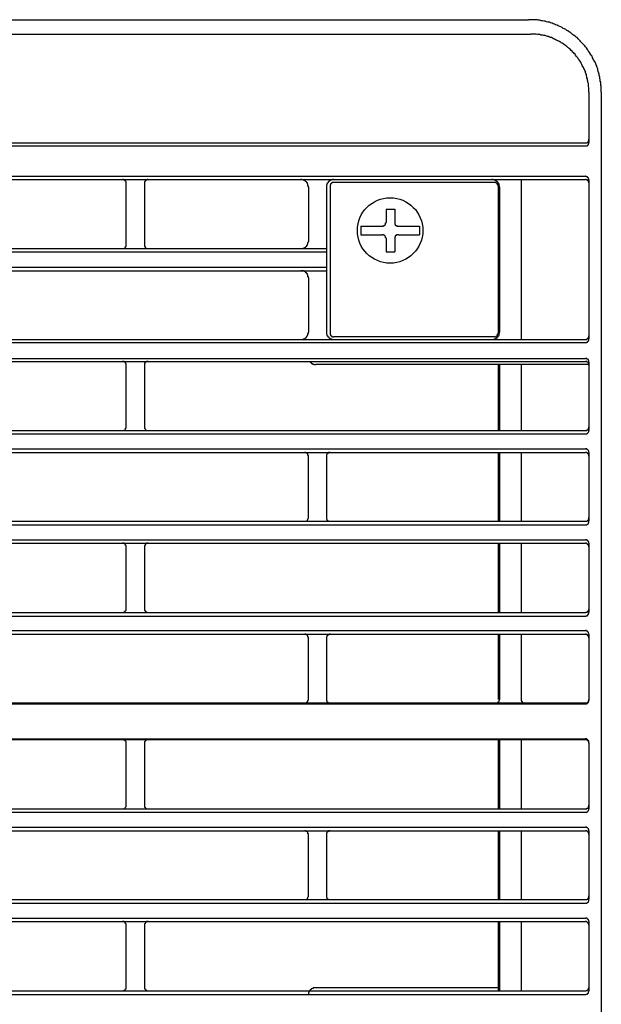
# Model space of a CAD drawing. Header units: millimetres. Extents: x 50532 to 99257, y 49161 to 61325.
# Tile 139 of 256: x 76470 to 76499, y 51670 to 51719. Entities that reach past the tile are written whole.
import ezdxf

# ---------------------------------------------------------------- set-up
doc = ezdxf.new("R2010")
doc.units = ezdxf.units.MM
doc.layers.add('AQUAREA', color=7, linetype='Continuous')

# ---------------------------------------------------------------- blocks, each defined once
blk = doc.blocks.new('SPLIT')
at = {"layer": 'AQUAREA'}
for points in [[(24316.35, -979.25), (24869.92, -979.25)], [(24879.86, -989.12), (24879.86, -988.98), (24879.86, -988.77), (24879.86, -988.56), (24879.86, -988.35), (24879.79, -988.21), (24879.79, -988), (24879.79, -987.79), (24879.72, -987.65), (24879.72, -987.44), (24879.65, -987.23), (24879.65, -987.09), (24879.58, -986.88), (24879.58, -986.67), (24879.51, -986.53), (24879.44, -986.32), (24879.37, -986.11), (24879.37, -985.97), (24879.3, -985.76), (24879.23, -985.62), (24879.16, -985.41), (24879.09, -985.27), (24879.02, -985.06), (24878.95, -984.92), (24878.81, -984.71), (24878.74, -984.57), (24878.67, -984.43), (24878.6, -984.22), (24878.46, -984.08), (24878.39, -983.94), (24878.25, -983.73), (24878.18, -983.59), (24878.04, -983.45), (24877.97, -983.31), (24877.83, -983.1), (24877.69, -982.96), (24877.62, -982.82), (24877.48, -982.68), (24877.34, -982.54), (24877.2, -982.4), (24877.06, -982.26), (24876.99, -982.12), (24876.85, -981.98), (24876.71, -981.84), (24876.57, -981.7), (24876.43, -981.63), (24876.29, -981.49), (24876.08, -981.35), (24875.94, -981.28), (24875.8, -981.14), (24875.66, -981), (24875.52, -980.93), (24875.31, -980.79), (24875.17, -980.72), (24875.03, -980.58), (24874.82, -980.51), (24874.68, -980.44), (24874.54, -980.3), (24874.33, -980.23), (24874.19, -980.16), (24873.98, -980.09), (24873.84, -980.02), (24873.63, -979.95), (24873.49, -979.88), (24873.28, -979.81), (24873.14, -979.74), (24872.93, -979.67), (24872.79, -979.6), (24872.58, -979.6), (24872.37, -979.53), (24872.23, -979.46), (24872.02, -979.46), (24871.81, -979.39), (24871.67, -979.39), (24871.46, -979.32), (24871.25, -979.32), (24871.11, -979.25), (24870.9, -979.25), (24870.69, -979.25), (24870.48, -979.25), (24870.34, -979.25), (24870.13, -979.25), (24869.92, -979.25)], [(24316, -981.21), (24870.27, -981.21)], [(24878.18, -989.12), (24878.18, -988.98), (24878.18, -988.84), (24878.18, -988.7), (24878.18, -988.56), (24878.11, -988.35), (24878.11, -988.21), (24878.11, -988.07), (24878.11, -987.93), (24878.04, -987.79), (24878.04, -987.65), (24877.97, -987.51), (24877.97, -987.3), (24877.9, -987.16), (24877.9, -987.02), (24877.83, -986.88), (24877.83, -986.74), (24877.76, -986.6), (24877.69, -986.46), (24877.69, -986.32), (24877.62, -986.18), (24877.55, -986.04), (24877.48, -985.9), (24877.41, -985.76), (24877.34, -985.62), (24877.27, -985.48), (24877.2, -985.34), (24877.13, -985.2), (24877.06, -985.06), (24876.99, -984.92), (24876.92, -984.85), (24876.85, -984.71), (24876.71, -984.57), (24876.64, -984.43), (24876.57, -984.36), (24876.43, -984.22), (24876.36, -984.08), (24876.29, -983.94), (24876.15, -983.87), (24876.08, -983.73), (24875.94, -983.66), (24875.87, -983.52), (24875.73, -983.45), (24875.66, -983.31), (24875.52, -983.24), (24875.38, -983.1), (24875.31, -983.03), (24875.17, -982.89), (24875.03, -982.82), (24874.96, -982.75), (24874.82, -982.68), (24874.68, -982.54), (24874.54, -982.47), (24874.4, -982.4), (24874.33, -982.33), (24874.19, -982.26), (24874.05, -982.19), (24873.91, -982.12), (24873.77, -982.05), (24873.63, -981.98), (24873.49, -981.91), (24873.35, -981.84), (24873.21, -981.77), (24873.07, -981.7), (24872.93, -981.7), (24872.79, -981.63), (24872.65, -981.56), (24872.51, -981.56), (24872.37, -981.49), (24872.23, -981.42), (24872.02, -981.42), (24871.88, -981.35), (24871.74, -981.35), (24871.6, -981.35), (24871.46, -981.28), (24871.32, -981.28), (24871.18, -981.28), (24870.97, -981.21), (24870.83, -981.21), (24870.69, -981.21), (24870.55, -981.21), (24870.41, -981.21), (24870.27, -981.21)], [(24878.18, -989.12), (24878.18, -995.98)], [(24879.86, -989.12), (24879.86, -1542.75)], [(24308.59, -996.05), (24877.69, -996.05)], [(24877.69, -996.05), (24877.69, -996.05), (24877.76, -996.05), (24877.83, -996.05), (24877.9, -996.05), (24877.97, -995.98), (24878.04, -995.98), (24878.04, -995.91), (24878.11, -995.91), (24878.11, -995.84), (24878.11, -995.77), (24878.18, -995.77), (24878.18, -995.7), (24878.18, -995.63), (24878.18, -995.56)], [(24877.69, -996.47), (24877.69, -996.47), (24877.76, -996.47), (24877.83, -996.47), (24877.9, -996.47), (24877.97, -996.4), (24878.04, -996.4), (24878.04, -996.33), (24878.11, -996.33), (24878.11, -996.26), (24878.11, -996.19), (24878.18, -996.19), (24878.18, -996.12), (24878.18, -996.05), (24878.18, -995.98)], [(24879.86, -996.05), (24879.86, -1001.02)], [(24308.59, -996.47), (24877.69, -996.47)], [(24308.59, -1000.6), (24877.69, -1000.6)], [(24308.59, -1001.02), (24877.69, -1001.02)], [(24815.11, -1001.51), (24815.11, -1001.51), (24815.11, -1001.44), (24815.11, -1001.37), (24815.11, -1001.3), (24815.04, -1001.3), (24815.04, -1001.23), (24814.97, -1001.23), (24814.97, -1001.16), (24814.9, -1001.16), (24814.9, -1001.09), (24814.83, -1001.09), (24814.76, -1001.09), (24814.76, -1001.02), (24814.69, -1001.02), (24814.62, -1001.02)], [(24815.11, -1009.98), (24815.11, -1001.51)], [(24818.12, -1001.02), (24818.12, -1001.02), (24818.05, -1001.02), (24817.98, -1001.02), (24817.98, -1001.09), (24817.91, -1001.09), (24817.84, -1001.09), (24817.84, -1001.16), (24817.77, -1001.16), (24817.77, -1001.23), (24817.7, -1001.23), (24817.7, -1001.3), (24817.63, -1001.3), (24817.63, -1001.37), (24817.63, -1001.44), (24817.63, -1001.51)], [(24817.63, -1001.51), (24817.63, -1009.98)], [(24839.96, -1002.07), (24839.96, -1002), (24839.96, -1001.93), (24839.89, -1001.93), (24839.89, -1001.86), (24839.89, -1001.79), (24839.89, -1001.72), (24839.89, -1001.65), (24839.82, -1001.65), (24839.82, -1001.58), (24839.82, -1001.51), (24839.75, -1001.51), (24839.75, -1001.44), (24839.68, -1001.37), (24839.61, -1001.3), (24839.54, -1001.3), (24839.54, -1001.23), (24839.47, -1001.23), (24839.47, -1001.16), (24839.4, -1001.16), (24839.33, -1001.16), (24839.33, -1001.09), (24839.26, -1001.09), (24839.19, -1001.09), (24839.12, -1001.09), (24839.05, -1001.02), (24838.98, -1001.02), (24838.91, -1001.02)], [(24843.39, -1001.02), (24843.39, -1001.02), (24843.32, -1001.02), (24843.25, -1001.02), (24843.25, -1001.09), (24843.18, -1001.09), (24843.11, -1001.09), (24843.04, -1001.09), (24842.97, -1001.16), (24842.9, -1001.16), (24842.9, -1001.23), (24842.83, -1001.23), (24842.76, -1001.23), (24842.76, -1001.3), (24842.69, -1001.3), (24842.69, -1001.37), (24842.62, -1001.37), (24842.62, -1001.44), (24842.55, -1001.51), (24842.55, -1001.58), (24842.48, -1001.58), (24842.48, -1001.65), (24842.48, -1001.72), (24842.48, -1001.79), (24842.41, -1001.79), (24842.41, -1001.86), (24842.41, -1001.93), (24842.41, -1002), (24842.41, -1002.07)], [(24843.39, -1001.44), (24843.39, -1001.44), (24843.32, -1001.44), (24843.25, -1001.44), (24843.18, -1001.44), (24843.18, -1001.51), (24843.11, -1001.51), (24843.11, -1001.58), (24843.04, -1001.58), (24843.04, -1001.65), (24842.97, -1001.65), (24842.97, -1001.72), (24842.97, -1001.79), (24842.9, -1001.79), (24842.9, -1001.86), (24842.9, -1001.93)], [(24865.3, -1001.44), (24843.39, -1001.44)], [(24866, -1002.07), (24866, -1002), (24866, -1001.93), (24865.93, -1001.86), (24865.93, -1001.79), (24865.93, -1001.72), (24865.93, -1001.65), (24865.86, -1001.65), (24865.86, -1001.58), (24865.86, -1001.51), (24865.79, -1001.51), (24865.79, -1001.44), (24865.72, -1001.37), (24865.65, -1001.3), (24865.58, -1001.3), (24865.58, -1001.23), (24865.51, -1001.23), (24865.51, -1001.16), (24865.44, -1001.16), (24865.37, -1001.16), (24865.37, -1001.09), (24865.3, -1001.09), (24865.23, -1001.09), (24865.16, -1001.09), (24865.09, -1001.02), (24865.02, -1001.02), (24864.95, -1001.02)], [(24865.79, -1001.93), (24865.79, -1001.93), (24865.79, -1001.86), (24865.79, -1001.79), (24865.72, -1001.79), (24865.72, -1001.72), (24865.72, -1001.65), (24865.65, -1001.65), (24865.65, -1001.58), (24865.58, -1001.58), (24865.58, -1001.51), (24865.51, -1001.51), (24865.51, -1001.44), (24865.44, -1001.44), (24865.37, -1001.44), (24865.3, -1001.44)], [(24868.94, -1001.02), (24868.94, -1022.86)], [(24878.18, -1001.09), (24878.18, -1001.09), (24878.18, -1001.02), (24878.18, -1000.95), (24878.11, -1000.95), (24878.11, -1000.88), (24878.11, -1000.81), (24878.04, -1000.81), (24878.04, -1000.74), (24877.97, -1000.74), (24877.97, -1000.67), (24877.9, -1000.67), (24877.83, -1000.67), (24877.76, -1000.6), (24877.69, -1000.6)], [(24878.18, -1001.51), (24878.18, -1001.51), (24878.18, -1001.44), (24878.18, -1001.37), (24878.11, -1001.37), (24878.11, -1001.3), (24878.11, -1001.23), (24878.04, -1001.23), (24878.04, -1001.16), (24877.97, -1001.16), (24877.97, -1001.09), (24877.9, -1001.09), (24877.83, -1001.09), (24877.76, -1001.02), (24877.69, -1001.02)], [(24878.18, -1001.09), (24878.18, -1022.79)], [(24839.96, -1002.07), (24839.96, -1009.49)], [(24842.41, -1002.07), (24842.41, -1021.88)], [(24842.9, -1001.93), (24842.9, -1022.02)], [(24865.79, -1001.93), (24865.79, -1022.02)], [(24866, -1002.07), (24866, -1021.88)], [(24850.53, -1005.08), (24851.72, -1005.08)], [(24850.53, -1005.08), (24850.53, -1006.9)], [(24851.72, -1005.08), (24851.72, -1006.9)], [(24849.97, -1007.39), (24850.04, -1007.39), (24850.11, -1007.39), (24850.18, -1007.39), (24850.18, -1007.32), (24850.25, -1007.32), (24850.32, -1007.32), (24850.32, -1007.25), (24850.39, -1007.25), (24850.39, -1007.18), (24850.46, -1007.18), (24850.46, -1007.11), (24850.46, -1007.04), (24850.46, -1006.97), (24850.53, -1006.97), (24850.53, -1006.9)], [(24851.72, -1006.9), (24851.72, -1006.9), (24851.72, -1006.97), (24851.72, -1007.04), (24851.72, -1007.11), (24851.79, -1007.18), (24851.79, -1007.25), (24851.86, -1007.25), (24851.86, -1007.32), (24851.93, -1007.32), (24852, -1007.32), (24852, -1007.39), (24852.07, -1007.39), (24852.14, -1007.39), (24852.21, -1007.39)], [(24847.1, -1007.39), (24847.1, -1008.58)], [(24847.1, -1007.39), (24849.97, -1007.39)], [(24852.21, -1007.39), (24855.08, -1007.39)], [(24855.08, -1007.39), (24855.08, -1008.58)], [(24838.91, -1010.47), (24838.98, -1010.47), (24839.05, -1010.47), (24839.12, -1010.47), (24839.19, -1010.47), (24839.19, -1010.4), (24839.26, -1010.4), (24839.33, -1010.4), (24839.4, -1010.4), (24839.4, -1010.33), (24839.47, -1010.33), (24839.54, -1010.26), (24839.61, -1010.26), (24839.61, -1010.19), (24839.68, -1010.19), (24839.68, -1010.12), (24839.75, -1010.12), (24839.75, -1010.05), (24839.75, -1009.98), (24839.82, -1009.98), (24839.82, -1009.91), (24839.82, -1009.84), (24839.89, -1009.84), (24839.89, -1009.77), (24839.89, -1009.7), (24839.89, -1009.63), (24839.96, -1009.56), (24839.96, -1009.49)], [(24847.1, -1008.58), (24849.97, -1008.58)], [(24850.53, -1009.07), (24850.53, -1009.07), (24850.53, -1009), (24850.46, -1009), (24850.46, -1008.93), (24850.46, -1008.86), (24850.39, -1008.79), (24850.39, -1008.72), (24850.32, -1008.72), (24850.32, -1008.65), (24850.25, -1008.65), (24850.18, -1008.65), (24850.18, -1008.58), (24850.11, -1008.58), (24850.04, -1008.58), (24849.97, -1008.58)], [(24850.53, -1009.07), (24850.53, -1010.89)], [(24852.21, -1008.58), (24852.14, -1008.58), (24852.07, -1008.58), (24852, -1008.58), (24852, -1008.65), (24851.93, -1008.65), (24851.86, -1008.65), (24851.86, -1008.72), (24851.79, -1008.72), (24851.79, -1008.79), (24851.79, -1008.86), (24851.72, -1008.86), (24851.72, -1008.93), (24851.72, -1009), (24851.72, -1009.07)], [(24851.72, -1009.07), (24851.72, -1010.89)], [(24852.21, -1008.58), (24855.08, -1008.58)], [(24343.87, -1010.47), (24842.41, -1010.47)], [(24343.87, -1010.89), (24842.41, -1010.89)], [(24814.62, -1010.47), (24814.62, -1010.47), (24814.69, -1010.47), (24814.76, -1010.47), (24814.83, -1010.47), (24814.83, -1010.4), (24814.9, -1010.4), (24814.97, -1010.33), (24815.04, -1010.33), (24815.04, -1010.26), (24815.04, -1010.19), (24815.11, -1010.19), (24815.11, -1010.12), (24815.11, -1010.05), (24815.11, -1009.98)], [(24817.63, -1009.98), (24817.63, -1009.98), (24817.63, -1010.05), (24817.63, -1010.12), (24817.63, -1010.19), (24817.7, -1010.19), (24817.7, -1010.26), (24817.7, -1010.33), (24817.77, -1010.33), (24817.77, -1010.4), (24817.84, -1010.4), (24817.91, -1010.4), (24817.91, -1010.47), (24817.98, -1010.47), (24818.05, -1010.47), (24818.12, -1010.47)], [(24850.53, -1010.89), (24851.72, -1010.89)], [(24879.86, -1010.47), (24879.86, -1013.48)], [(24343.87, -1012.99), (24842.41, -1012.99)], [(24343.87, -1013.48), (24842.41, -1013.48)], [(24839.96, -1014.46), (24839.96, -1014.39), (24839.96, -1014.32), (24839.89, -1014.32), (24839.89, -1014.25), (24839.89, -1014.18), (24839.89, -1014.11), (24839.89, -1014.04), (24839.82, -1014.04), (24839.82, -1013.97), (24839.82, -1013.9), (24839.75, -1013.9), (24839.75, -1013.83), (24839.68, -1013.83), (24839.68, -1013.76), (24839.61, -1013.76), (24839.61, -1013.69), (24839.54, -1013.69), (24839.54, -1013.62), (24839.47, -1013.62), (24839.47, -1013.55), (24839.4, -1013.55), (24839.33, -1013.55), (24839.26, -1013.48), (24839.19, -1013.48), (24839.12, -1013.48), (24839.05, -1013.48), (24838.98, -1013.48), (24838.91, -1013.48)], [(24839.96, -1014.46), (24839.96, -1021.88)], [(24308.59, -1022.86), (24877.69, -1022.86)], [(24838.91, -1022.86), (24838.98, -1022.86), (24839.05, -1022.86), (24839.12, -1022.86), (24839.19, -1022.86), (24839.26, -1022.79), (24839.33, -1022.79), (24839.4, -1022.79), (24839.4, -1022.72), (24839.47, -1022.72), (24839.54, -1022.72), (24839.54, -1022.65), (24839.61, -1022.65), (24839.61, -1022.58), (24839.68, -1022.58), (24839.68, -1022.51), (24839.75, -1022.51), (24839.75, -1022.44), (24839.75, -1022.37), (24839.82, -1022.37), (24839.82, -1022.3), (24839.89, -1022.23), (24839.89, -1022.16), (24839.89, -1022.09), (24839.89, -1022.02), (24839.96, -1022.02), (24839.96, -1021.95), (24839.96, -1021.88)], [(24842.41, -1021.88), (24842.41, -1021.88), (24842.41, -1021.95), (24842.41, -1022.02), (24842.41, -1022.09), (24842.48, -1022.16), (24842.48, -1022.23), (24842.48, -1022.3), (24842.55, -1022.3), (24842.55, -1022.37), (24842.55, -1022.44), (24842.62, -1022.44), (24842.62, -1022.51), (24842.69, -1022.51), (24842.69, -1022.58), (24842.76, -1022.58), (24842.76, -1022.65), (24842.83, -1022.65), (24842.83, -1022.72), (24842.9, -1022.72), (24842.97, -1022.79), (24843.04, -1022.79), (24843.11, -1022.79), (24843.11, -1022.86), (24843.18, -1022.86), (24843.25, -1022.86), (24843.32, -1022.86), (24843.39, -1022.86)], [(24842.9, -1022.02), (24842.9, -1022.02), (24842.9, -1022.09), (24842.9, -1022.16), (24842.97, -1022.16), (24842.97, -1022.23), (24842.97, -1022.3), (24843.04, -1022.3), (24843.04, -1022.37), (24843.11, -1022.37), (24843.11, -1022.44), (24843.18, -1022.44), (24843.25, -1022.44), (24843.25, -1022.51), (24843.32, -1022.51), (24843.39, -1022.51)], [(24865.3, -1022.51), (24843.39, -1022.51)], [(24864.95, -1022.86), (24865.02, -1022.86), (24865.09, -1022.86), (24865.16, -1022.86), (24865.23, -1022.86), (24865.3, -1022.79), (24865.37, -1022.79), (24865.44, -1022.79), (24865.44, -1022.72), (24865.51, -1022.72), (24865.58, -1022.72), (24865.58, -1022.65), (24865.65, -1022.65), (24865.65, -1022.58), (24865.72, -1022.58), (24865.72, -1022.51), (24865.79, -1022.51), (24865.79, -1022.44), (24865.86, -1022.37), (24865.86, -1022.3), (24865.93, -1022.3), (24865.93, -1022.23), (24865.93, -1022.16), (24865.93, -1022.09), (24865.93, -1022.02), (24866, -1022.02), (24866, -1021.95), (24866, -1021.88)], [(24865.3, -1022.51), (24865.3, -1022.51), (24865.37, -1022.51), (24865.44, -1022.51), (24865.44, -1022.44), (24865.51, -1022.44), (24865.58, -1022.44), (24865.58, -1022.37), (24865.65, -1022.37), (24865.65, -1022.3), (24865.72, -1022.3), (24865.72, -1022.23), (24865.72, -1022.16), (24865.72, -1022.09), (24865.79, -1022.09), (24865.79, -1022.02)], [(24877.69, -1022.86), (24877.69, -1022.86), (24877.76, -1022.86), (24877.83, -1022.86), (24877.9, -1022.86), (24877.9, -1022.79), (24877.97, -1022.79), (24877.97, -1022.72), (24878.04, -1022.72), (24878.04, -1022.65), (24878.11, -1022.65), (24878.11, -1022.58), (24878.18, -1022.58), (24878.18, -1022.51), (24878.18, -1022.44), (24878.18, -1022.37)], [(24877.69, -1023.28), (24877.69, -1023.28), (24877.76, -1023.28), (24877.83, -1023.28), (24877.9, -1023.28), (24877.9, -1023.21), (24877.97, -1023.21), (24877.97, -1023.14), (24878.04, -1023.14), (24878.04, -1023.07), (24878.11, -1023.07), (24878.11, -1023), (24878.18, -1023), (24878.18, -1022.93), (24878.18, -1022.86), (24878.18, -1022.79)], [(24308.59, -1023.28), (24877.69, -1023.28)], [(24308.59, -1025.45), (24877.69, -1025.45)], [(24878.18, -1025.94), (24878.18, -1025.94), (24878.18, -1025.87), (24878.18, -1025.8), (24878.18, -1025.73), (24878.11, -1025.73), (24878.11, -1025.66), (24878.11, -1025.59), (24878.04, -1025.59), (24878.04, -1025.52), (24877.97, -1025.52), (24877.9, -1025.52), (24877.9, -1025.45), (24877.83, -1025.45), (24877.76, -1025.45), (24877.69, -1025.45)], [(24308.59, -1025.87), (24877.69, -1025.87)], [(24815.11, -1026.36), (24815.11, -1026.36), (24815.11, -1026.29), (24815.11, -1026.22), (24815.11, -1026.15), (24815.04, -1026.08), (24815.04, -1026.01), (24814.97, -1026.01), (24814.97, -1025.94), (24814.9, -1025.94), (24814.83, -1025.87), (24814.76, -1025.87), (24814.69, -1025.87), (24814.62, -1025.87)], [(24815.11, -1034.76), (24815.11, -1026.36)], [(24818.12, -1025.87), (24818.12, -1025.87), (24818.05, -1025.87), (24817.98, -1025.87), (24817.91, -1025.87), (24817.84, -1025.94), (24817.77, -1025.94), (24817.77, -1026.01), (24817.7, -1026.01), (24817.7, -1026.08), (24817.63, -1026.08), (24817.63, -1026.15), (24817.63, -1026.22), (24817.63, -1026.29), (24817.63, -1026.36)], [(24817.63, -1026.36), (24817.63, -1034.76)], [(24840.1, -1025.87), (24840.1, -1025.87), (24840.17, -1025.87), (24840.17, -1025.94), (24840.24, -1025.94), (24840.24, -1026.01), (24840.31, -1026.01), (24840.31, -1026.08), (24840.38, -1026.08), (24840.38, -1026.15), (24840.45, -1026.15), (24840.52, -1026.15), (24840.52, -1026.22), (24840.59, -1026.22), (24840.66, -1026.22), (24840.73, -1026.22), (24840.73, -1026.29), (24840.8, -1026.29), (24840.87, -1026.29), (24840.94, -1026.29)], [(24878.18, -1026.29), (24840.94, -1026.29)], [(24865.79, -1026.29), (24865.79, -1035.25)], [(24866, -1026.29), (24866, -1035.25)], [(24868.94, -1026.29), (24868.94, -1035.25)], [(24878.18, -1026.36), (24878.18, -1026.36), (24878.18, -1026.29), (24878.18, -1026.22), (24878.18, -1026.15), (24878.11, -1026.15), (24878.11, -1026.08), (24878.11, -1026.01), (24878.04, -1026.01), (24878.04, -1025.94), (24877.97, -1025.94), (24877.9, -1025.94), (24877.9, -1025.87), (24877.83, -1025.87), (24877.76, -1025.87), (24877.69, -1025.87)], [(24878.18, -1025.94), (24878.18, -1035.25)], [(24814.62, -1035.25), (24814.62, -1035.25), (24814.69, -1035.25), (24814.76, -1035.25), (24814.83, -1035.25), (24814.9, -1035.18), (24814.97, -1035.18), (24814.97, -1035.11), (24815.04, -1035.11), (24815.04, -1035.04), (24815.04, -1034.97), (24815.11, -1034.97), (24815.11, -1034.9), (24815.11, -1034.83), (24815.11, -1034.76)], [(24817.63, -1034.76), (24817.63, -1034.76), (24817.63, -1034.83), (24817.63, -1034.9), (24817.63, -1034.97), (24817.7, -1035.04), (24817.7, -1035.11), (24817.77, -1035.11), (24817.77, -1035.18), (24817.84, -1035.18), (24817.91, -1035.25), (24817.98, -1035.25), (24818.05, -1035.25), (24818.12, -1035.25)], [(24877.69, -1035.25), (24877.69, -1035.25), (24877.76, -1035.25), (24877.83, -1035.25), (24877.9, -1035.25), (24877.9, -1035.18), (24877.97, -1035.18), (24878.04, -1035.18), (24878.04, -1035.11), (24878.11, -1035.11), (24878.11, -1035.04), (24878.11, -1034.97), (24878.18, -1034.97), (24878.18, -1034.9), (24878.18, -1034.83), (24878.18, -1034.76)], [(24308.59, -1035.25), (24877.69, -1035.25)], [(24308.59, -1035.74), (24877.69, -1035.74)], [(24877.69, -1035.74), (24877.69, -1035.74), (24877.76, -1035.74), (24877.83, -1035.74), (24877.9, -1035.74), (24877.9, -1035.67), (24877.97, -1035.67), (24878.04, -1035.6), (24878.11, -1035.53), (24878.11, -1035.46), (24878.18, -1035.46), (24878.18, -1035.39), (24878.18, -1035.32), (24878.18, -1035.25)], [(24308.59, -1037.77), (24877.69, -1037.77)], [(24878.18, -1038.26), (24878.18, -1038.26), (24878.18, -1038.19), (24878.18, -1038.12), (24878.18, -1038.05), (24878.11, -1038.05), (24878.11, -1037.98), (24878.04, -1037.91), (24877.97, -1037.84), (24877.9, -1037.84), (24877.9, -1037.77), (24877.83, -1037.77), (24877.76, -1037.77), (24877.69, -1037.77)], [(24308.59, -1038.26), (24877.69, -1038.26)], [(24839.96, -1038.75), (24839.96, -1038.75), (24839.96, -1038.68), (24839.89, -1038.68), (24839.89, -1038.61), (24839.89, -1038.54), (24839.89, -1038.47), (24839.82, -1038.47), (24839.82, -1038.4), (24839.75, -1038.4), (24839.75, -1038.33), (24839.68, -1038.33), (24839.61, -1038.26), (24839.54, -1038.26), (24839.47, -1038.26)], [(24839.96, -1047.15), (24839.96, -1038.75)], [(24842.9, -1038.26), (24842.9, -1038.26), (24842.83, -1038.26), (24842.76, -1038.26), (24842.69, -1038.26), (24842.69, -1038.33), (24842.62, -1038.33), (24842.62, -1038.4), (24842.55, -1038.4), (24842.55, -1038.47), (24842.48, -1038.47), (24842.48, -1038.54), (24842.41, -1038.54), (24842.41, -1038.61), (24842.41, -1038.68), (24842.41, -1038.75)], [(24842.41, -1038.75), (24842.41, -1047.15)], [(24865.79, -1038.26), (24865.79, -1047.64)], [(24866, -1038.26), (24866, -1047.64)], [(24868.94, -1038.26), (24868.94, -1047.64)], [(24878.18, -1038.75), (24878.18, -1038.75), (24878.18, -1038.68), (24878.18, -1038.61), (24878.18, -1038.54), (24878.11, -1038.54), (24878.11, -1038.47), (24878.04, -1038.47), (24878.04, -1038.4), (24877.97, -1038.4), (24877.97, -1038.33), (24877.9, -1038.33), (24877.9, -1038.26), (24877.83, -1038.26), (24877.76, -1038.26), (24877.69, -1038.26)], [(24878.18, -1038.26), (24878.18, -1047.57)], [(24839.47, -1047.64), (24839.47, -1047.64), (24839.54, -1047.64), (24839.61, -1047.64), (24839.68, -1047.64), (24839.68, -1047.57), (24839.75, -1047.57), (24839.82, -1047.5), (24839.82, -1047.43), (24839.89, -1047.43), (24839.89, -1047.36), (24839.89, -1047.29), (24839.96, -1047.22), (24839.96, -1047.15)], [(24842.41, -1047.15), (24842.41, -1047.22), (24842.41, -1047.29), (24842.41, -1047.36), (24842.48, -1047.36), (24842.48, -1047.43), (24842.48, -1047.5), (24842.55, -1047.5), (24842.55, -1047.57), (24842.62, -1047.57), (24842.69, -1047.64), (24842.76, -1047.64), (24842.83, -1047.64), (24842.9, -1047.64)], [(24877.69, -1047.64), (24877.69, -1047.64), (24877.76, -1047.64), (24877.83, -1047.64), (24877.9, -1047.64), (24877.97, -1047.57), (24878.04, -1047.57), (24878.04, -1047.5), (24878.11, -1047.5), (24878.11, -1047.43), (24878.11, -1047.36), (24878.18, -1047.36), (24878.18, -1047.29), (24878.18, -1047.22), (24878.18, -1047.15)], [(24308.59, -1047.64), (24877.69, -1047.64)], [(24308.59, -1048.13), (24877.69, -1048.13)], [(24877.69, -1048.13), (24877.69, -1048.13), (24877.76, -1048.13), (24877.83, -1048.13), (24877.9, -1048.13), (24877.97, -1048.06), (24878.04, -1048.06), (24878.04, -1047.99), (24878.11, -1047.99), (24878.11, -1047.92), (24878.11, -1047.85), (24878.18, -1047.85), (24878.18, -1047.78), (24878.18, -1047.71), (24878.18, -1047.64)], [(24308.59, -1050.16), (24877.69, -1050.16)], [(24308.59, -1050.65), (24877.69, -1050.65)], [(24815.11, -1051.14), (24815.11, -1051.14), (24815.11, -1051.07), (24815.11, -1051), (24815.11, -1050.93), (24815.04, -1050.93), (24815.04, -1050.86), (24815.04, -1050.79), (24814.97, -1050.79), (24814.9, -1050.72), (24814.83, -1050.72), (24814.83, -1050.65), (24814.76, -1050.65), (24814.69, -1050.65), (24814.62, -1050.65)], [(24815.11, -1059.61), (24815.11, -1051.14)], [(24818.12, -1050.65), (24818.12, -1050.65), (24818.05, -1050.65), (24817.98, -1050.65), (24817.91, -1050.65), (24817.91, -1050.72), (24817.84, -1050.72), (24817.77, -1050.72), (24817.77, -1050.79), (24817.7, -1050.79), (24817.7, -1050.86), (24817.7, -1050.93), (24817.63, -1050.93), (24817.63, -1051), (24817.63, -1051.07), (24817.63, -1051.14)], [(24817.63, -1051.14), (24817.63, -1059.61)], [(24865.79, -1050.65), (24865.79, -1060.1)], [(24866, -1050.65), (24866, -1060.1)], [(24868.94, -1050.65), (24868.94, -1060.1)], [(24878.18, -1050.65), (24878.18, -1050.65), (24878.18, -1050.58), (24878.18, -1050.51), (24878.18, -1050.44), (24878.11, -1050.44), (24878.11, -1050.37), (24878.04, -1050.37), (24878.04, -1050.3), (24877.97, -1050.3), (24877.97, -1050.23), (24877.9, -1050.23), (24877.9, -1050.16), (24877.83, -1050.16), (24877.76, -1050.16), (24877.69, -1050.16)], [(24878.18, -1051.14), (24878.18, -1051.14), (24878.18, -1051.07), (24878.18, -1051), (24878.11, -1050.93), (24878.11, -1050.86), (24878.04, -1050.86), (24878.04, -1050.79), (24877.97, -1050.79), (24877.97, -1050.72), (24877.9, -1050.72), (24877.83, -1050.65), (24877.76, -1050.65), (24877.69, -1050.65)], [(24878.18, -1050.65), (24878.18, -1060.03)], [(24308.59, -1060.1), (24877.69, -1060.1)], [(24308.59, -1060.59), (24877.69, -1060.59)], [(24814.62, -1060.1), (24814.62, -1060.1), (24814.69, -1060.1), (24814.76, -1060.1), (24814.76, -1060.03), (24814.83, -1060.03), (24814.9, -1060.03), (24814.9, -1059.96), (24814.97, -1059.96), (24814.97, -1059.89), (24815.04, -1059.89), (24815.04, -1059.82), (24815.11, -1059.82), (24815.11, -1059.75), (24815.11, -1059.68), (24815.11, -1059.61)], [(24817.63, -1059.61), (24817.63, -1059.61), (24817.63, -1059.68), (24817.63, -1059.75), (24817.63, -1059.82), (24817.7, -1059.82), (24817.7, -1059.89), (24817.77, -1059.89), (24817.77, -1059.96), (24817.84, -1059.96), (24817.84, -1060.03), (24817.91, -1060.03), (24817.98, -1060.03), (24817.98, -1060.1), (24818.05, -1060.1), (24818.12, -1060.1)], [(24877.69, -1060.1), (24877.69, -1060.1), (24877.76, -1060.1), (24877.76, -1060.03), (24877.83, -1060.03), (24877.9, -1060.03), (24877.97, -1060.03), (24877.97, -1059.96), (24878.04, -1059.96), (24878.04, -1059.89), (24878.11, -1059.89), (24878.11, -1059.82), (24878.11, -1059.75), (24878.18, -1059.75), (24878.18, -1059.68), (24878.18, -1059.61)], [(24877.69, -1060.59), (24877.69, -1060.59), (24877.76, -1060.59), (24877.76, -1060.52), (24877.83, -1060.52), (24877.9, -1060.52), (24877.97, -1060.52), (24877.97, -1060.45), (24878.04, -1060.45), (24878.04, -1060.38), (24878.11, -1060.38), (24878.11, -1060.31), (24878.11, -1060.24), (24878.18, -1060.24), (24878.18, -1060.17), (24878.18, -1060.1)], [(24308.59, -1062.55), (24877.69, -1062.55)], [(24308.59, -1063.04), (24877.69, -1063.04)], [(24839.96, -1063.53), (24839.96, -1063.53), (24839.96, -1063.46), (24839.89, -1063.46), (24839.89, -1063.39), (24839.89, -1063.32), (24839.82, -1063.25), (24839.82, -1063.18), (24839.75, -1063.18), (24839.75, -1063.11), (24839.68, -1063.11), (24839.61, -1063.11), (24839.61, -1063.04), (24839.54, -1063.04), (24839.47, -1063.04)], [(24842.9, -1063.04), (24842.9, -1063.04), (24842.83, -1063.04), (24842.76, -1063.04), (24842.76, -1063.11), (24842.69, -1063.11), (24842.62, -1063.11), (24842.62, -1063.18), (24842.55, -1063.18), (24842.55, -1063.25), (24842.48, -1063.25), (24842.48, -1063.32), (24842.48, -1063.39), (24842.41, -1063.39), (24842.41, -1063.46), (24842.41, -1063.53)], [(24865.79, -1063.04), (24865.79, -1071.93)], [(24866, -1063.04), (24866, -1071.93)], [(24868.94, -1063.04), (24868.94, -1071.93)], [(24878.18, -1063.04), (24878.18, -1063.04), (24878.18, -1062.97), (24878.18, -1062.9), (24878.11, -1062.9), (24878.11, -1062.83), (24878.11, -1062.76), (24878.04, -1062.76), (24878.04, -1062.69), (24877.97, -1062.69), (24877.97, -1062.62), (24877.9, -1062.62), (24877.83, -1062.62), (24877.83, -1062.55), (24877.76, -1062.55), (24877.69, -1062.55)], [(24878.18, -1063.53), (24878.18, -1063.53), (24878.18, -1063.46), (24878.18, -1063.39), (24878.11, -1063.39), (24878.11, -1063.32), (24878.11, -1063.25), (24878.04, -1063.25), (24878.04, -1063.18), (24877.97, -1063.18), (24877.97, -1063.11), (24877.9, -1063.11), (24877.83, -1063.11), (24877.83, -1063.04), (24877.76, -1063.04), (24877.69, -1063.04)], [(24878.18, -1063.04), (24878.18, -1072.07)], [(24839.96, -1071.93), (24839.96, -1063.53)], [(24842.41, -1063.53), (24842.41, -1071.93)], [(24308.59, -1072.56), (24877.69, -1072.56)], [(24789.84, -1072.42), (24839.47, -1072.42)], [(24839.47, -1072.42), (24839.47, -1072.42), (24839.54, -1072.42), (24839.61, -1072.42), (24839.68, -1072.42), (24839.68, -1072.35), (24839.75, -1072.35), (24839.75, -1072.28), (24839.82, -1072.28), (24839.82, -1072.21), (24839.89, -1072.21), (24839.89, -1072.14), (24839.89, -1072.07), (24839.96, -1072), (24839.96, -1071.93)], [(24839.47, -1072.42), (24865.51, -1072.42)], [(24842.41, -1071.93), (24842.41, -1072), (24842.41, -1072.07), (24842.41, -1072.14), (24842.48, -1072.14), (24842.48, -1072.21), (24842.48, -1072.28), (24842.55, -1072.28), (24842.55, -1072.35), (24842.62, -1072.35), (24842.69, -1072.42), (24842.76, -1072.42), (24842.83, -1072.42), (24842.9, -1072.42)], [(24865.51, -1072.42), (24865.51, -1072.42), (24865.58, -1072.42), (24865.65, -1072.42), (24865.72, -1072.42), (24865.72, -1072.35), (24865.79, -1072.35), (24865.79, -1072.28), (24865.86, -1072.28), (24865.86, -1072.21), (24865.93, -1072.21), (24865.93, -1072.14), (24865.93, -1072.07), (24866, -1072.07), (24866, -1072), (24866, -1071.93)], [(24865.51, -1072.42), (24877.69, -1072.42)], [(24868.94, -1071.93), (24868.94, -1072), (24868.94, -1072.07), (24868.94, -1072.14), (24869.01, -1072.14), (24869.01, -1072.21), (24869.08, -1072.28), (24869.08, -1072.35), (24869.15, -1072.35), (24869.22, -1072.35), (24869.22, -1072.42), (24869.29, -1072.42), (24869.36, -1072.42), (24869.43, -1072.42)], [(24877.69, -1072.42), (24877.69, -1072.42), (24877.76, -1072.42), (24877.83, -1072.42), (24877.9, -1072.42), (24877.97, -1072.35), (24878.04, -1072.35), (24878.04, -1072.28), (24878.11, -1072.28), (24878.11, -1072.21), (24878.11, -1072.14), (24878.18, -1072.14), (24878.18, -1072.07), (24878.18, -1072), (24878.18, -1071.93)], [(24877.69, -1072.56), (24877.69, -1072.56), (24877.76, -1072.56), (24877.83, -1072.56), (24877.83, -1072.49), (24877.9, -1072.49), (24877.97, -1072.49), (24877.97, -1072.42), (24878.04, -1072.42), (24878.04, -1072.35), (24878.11, -1072.35), (24878.11, -1072.28), (24878.11, -1072.21), (24878.18, -1072.21), (24878.18, -1072.14), (24878.18, -1072.07)], [(24308.59, -1077.32), (24877.69, -1077.32)], [(24765.06, -1077.39), (24814.62, -1077.39)], [(24814.62, -1077.39), (24865.51, -1077.39)], [(24815.11, -1077.88), (24815.11, -1077.88), (24815.11, -1077.81), (24815.11, -1077.74), (24815.11, -1077.67), (24815.04, -1077.67), (24815.04, -1077.6), (24814.97, -1077.6), (24814.97, -1077.53), (24814.9, -1077.53), (24814.9, -1077.46), (24814.83, -1077.46), (24814.76, -1077.46), (24814.76, -1077.39), (24814.69, -1077.39), (24814.62, -1077.39)], [(24815.11, -1086.35), (24815.11, -1077.88)], [(24818.12, -1077.39), (24818.12, -1077.39), (24818.05, -1077.39), (24817.98, -1077.39), (24817.98, -1077.46), (24817.91, -1077.46), (24817.84, -1077.46), (24817.84, -1077.53), (24817.77, -1077.53), (24817.77, -1077.6), (24817.7, -1077.6), (24817.7, -1077.67), (24817.63, -1077.67), (24817.63, -1077.74), (24817.63, -1077.81), (24817.63, -1077.88)], [(24817.63, -1077.88), (24817.63, -1086.35)], [(24865.51, -1077.39), (24877.69, -1077.39)], [(24865.79, -1077.39), (24865.79, -1086.84)], [(24866, -1077.39), (24866, -1086.84)], [(24868.94, -1077.39), (24868.94, -1086.84)], [(24878.18, -1077.81), (24878.18, -1077.81), (24878.18, -1077.74), (24878.18, -1077.67), (24878.18, -1077.6), (24878.11, -1077.6), (24878.11, -1077.53), (24878.04, -1077.53), (24878.04, -1077.46), (24877.97, -1077.46), (24877.97, -1077.39), (24877.9, -1077.39), (24877.9, -1077.32), (24877.83, -1077.32), (24877.76, -1077.32), (24877.69, -1077.32)], [(24878.18, -1077.88), (24878.18, -1077.88), (24878.18, -1077.81), (24878.18, -1077.74), (24878.11, -1077.74), (24878.11, -1077.67), (24878.11, -1077.6), (24878.04, -1077.6), (24878.04, -1077.53), (24877.97, -1077.53), (24877.97, -1077.46), (24877.9, -1077.46), (24877.83, -1077.46), (24877.76, -1077.46), (24877.76, -1077.39), (24877.69, -1077.39)], [(24878.18, -1077.81), (24878.18, -1086.84)], [(24308.59, -1086.84), (24877.69, -1086.84)], [(24308.59, -1087.33), (24877.69, -1087.33)], [(24814.62, -1086.84), (24814.62, -1086.84), (24814.69, -1086.84), (24814.76, -1086.84), (24814.83, -1086.84), (24814.9, -1086.77), (24814.97, -1086.77), (24814.97, -1086.7), (24815.04, -1086.7), (24815.04, -1086.63), (24815.11, -1086.56), (24815.11, -1086.49), (24815.11, -1086.42), (24815.11, -1086.35)], [(24817.63, -1086.35), (24817.63, -1086.35), (24817.63, -1086.42), (24817.63, -1086.49), (24817.63, -1086.56), (24817.63, -1086.63), (24817.7, -1086.63), (24817.7, -1086.7), (24817.77, -1086.7), (24817.77, -1086.77), (24817.84, -1086.77), (24817.91, -1086.84), (24817.98, -1086.84), (24818.05, -1086.84), (24818.12, -1086.84)], [(24877.69, -1086.84), (24877.69, -1086.84), (24877.76, -1086.84), (24877.83, -1086.84), (24877.9, -1086.84), (24877.9, -1086.77), (24877.97, -1086.77), (24878.04, -1086.77), (24878.04, -1086.7), (24878.11, -1086.7), (24878.11, -1086.63), (24878.11, -1086.56), (24878.18, -1086.56), (24878.18, -1086.49), (24878.18, -1086.42), (24878.18, -1086.35)], [(24877.69, -1087.33), (24877.69, -1087.33), (24877.76, -1087.33), (24877.83, -1087.33), (24877.9, -1087.33), (24877.9, -1087.26), (24877.97, -1087.26), (24878.04, -1087.19), (24878.11, -1087.12), (24878.11, -1087.05), (24878.18, -1087.05), (24878.18, -1086.98), (24878.18, -1086.91), (24878.18, -1086.84)], [(24308.59, -1089.36), (24877.69, -1089.36)], [(24308.59, -1089.85), (24877.69, -1089.85)], [(24839.96, -1090.34), (24839.96, -1090.34), (24839.96, -1090.27), (24839.89, -1090.27), (24839.89, -1090.2), (24839.89, -1090.13), (24839.89, -1090.06), (24839.82, -1090.06), (24839.82, -1089.99), (24839.75, -1089.99), (24839.75, -1089.92), (24839.68, -1089.92), (24839.61, -1089.85), (24839.54, -1089.85), (24839.47, -1089.85)], [(24842.9, -1089.85), (24842.9, -1089.85), (24842.83, -1089.85), (24842.76, -1089.85), (24842.69, -1089.85), (24842.69, -1089.92), (24842.62, -1089.92), (24842.62, -1089.99), (24842.55, -1089.99), (24842.55, -1090.06), (24842.48, -1090.06), (24842.48, -1090.13), (24842.41, -1090.13), (24842.41, -1090.2), (24842.41, -1090.27), (24842.41, -1090.34)], [(24865.79, -1089.85), (24865.79, -1099.23)], [(24866, -1089.85), (24866, -1099.23)], [(24868.94, -1089.85), (24868.94, -1099.23)], [(24878.18, -1089.85), (24878.18, -1089.85), (24878.18, -1089.78), (24878.18, -1089.71), (24878.18, -1089.64), (24878.11, -1089.64), (24878.11, -1089.57), (24878.04, -1089.5), (24877.97, -1089.43), (24877.9, -1089.43), (24877.9, -1089.36), (24877.83, -1089.36), (24877.76, -1089.36), (24877.69, -1089.36)], [(24878.18, -1090.34), (24878.18, -1090.34), (24878.18, -1090.27), (24878.18, -1090.2), (24878.18, -1090.13), (24878.11, -1090.13), (24878.11, -1090.06), (24878.04, -1090.06), (24878.04, -1089.99), (24877.97, -1089.99), (24877.97, -1089.92), (24877.9, -1089.92), (24877.9, -1089.85), (24877.83, -1089.85), (24877.76, -1089.85), (24877.69, -1089.85)], [(24878.18, -1089.85), (24878.18, -1099.16)], [(24839.96, -1098.74), (24839.96, -1090.34)], [(24842.41, -1090.34), (24842.41, -1098.74)], [(24308.59, -1099.23), (24877.69, -1099.23)], [(24839.47, -1099.23), (24839.47, -1099.23), (24839.54, -1099.23), (24839.61, -1099.23), (24839.68, -1099.23), (24839.68, -1099.16), (24839.75, -1099.16), (24839.82, -1099.09), (24839.82, -1099.02), (24839.89, -1099.02), (24839.89, -1098.95), (24839.89, -1098.88), (24839.96, -1098.81), (24839.96, -1098.74)], [(24842.41, -1098.74), (24842.41, -1098.81), (24842.41, -1098.88), (24842.41, -1098.95), (24842.48, -1098.95), (24842.48, -1099.02), (24842.48, -1099.09), (24842.55, -1099.09), (24842.55, -1099.16), (24842.62, -1099.16), (24842.69, -1099.23), (24842.76, -1099.23), (24842.83, -1099.23), (24842.9, -1099.23)], [(24877.69, -1099.23), (24877.69, -1099.23), (24877.76, -1099.23), (24877.83, -1099.23), (24877.9, -1099.23), (24877.97, -1099.16), (24878.04, -1099.16), (24878.04, -1099.09), (24878.11, -1099.09), (24878.11, -1099.02), (24878.11, -1098.95), (24878.18, -1098.95), (24878.18, -1098.88), (24878.18, -1098.81), (24878.18, -1098.74)], [(24877.69, -1099.72), (24877.69, -1099.72), (24877.76, -1099.72), (24877.83, -1099.72), (24877.9, -1099.72), (24877.97, -1099.65), (24878.04, -1099.65), (24878.04, -1099.58), (24878.11, -1099.58), (24878.11, -1099.51), (24878.11, -1099.44), (24878.18, -1099.44), (24878.18, -1099.37), (24878.18, -1099.3), (24878.18, -1099.23)], [(24308.59, -1099.72), (24877.69, -1099.72)], [(24308.59, -1101.75), (24877.69, -1101.75)], [(24308.59, -1102.24), (24877.69, -1102.24)], [(24815.11, -1102.73), (24815.11, -1102.73), (24815.11, -1102.66), (24815.11, -1102.59), (24815.11, -1102.52), (24815.04, -1102.52), (24815.04, -1102.45), (24815.04, -1102.38), (24814.97, -1102.38), (24814.9, -1102.31), (24814.83, -1102.31), (24814.83, -1102.24), (24814.76, -1102.24), (24814.69, -1102.24), (24814.62, -1102.24)], [(24818.12, -1102.24), (24818.12, -1102.24), (24818.05, -1102.24), (24817.98, -1102.24), (24817.91, -1102.24), (24817.91, -1102.31), (24817.84, -1102.31), (24817.77, -1102.31), (24817.77, -1102.38), (24817.7, -1102.38), (24817.7, -1102.45), (24817.7, -1102.52), (24817.63, -1102.52), (24817.63, -1102.59), (24817.63, -1102.66), (24817.63, -1102.73)], [(24865.79, -1102.24), (24865.79, -1111.69)], [(24866, -1102.24), (24866, -1111.69)], [(24868.94, -1102.24), (24868.94, -1111.69)], [(24878.18, -1102.24), (24878.18, -1102.24), (24878.18, -1102.17), (24878.18, -1102.1), (24878.18, -1102.03), (24878.11, -1102.03), (24878.11, -1101.96), (24878.04, -1101.96), (24878.04, -1101.89), (24877.97, -1101.89), (24877.97, -1101.82), (24877.9, -1101.82), (24877.9, -1101.75), (24877.83, -1101.75), (24877.76, -1101.75), (24877.69, -1101.75)], [(24878.18, -1102.73), (24878.18, -1102.73), (24878.18, -1102.66), (24878.18, -1102.59), (24878.11, -1102.52), (24878.11, -1102.45), (24878.04, -1102.45), (24878.04, -1102.38), (24877.97, -1102.38), (24877.97, -1102.31), (24877.9, -1102.31), (24877.83, -1102.24), (24877.76, -1102.24), (24877.69, -1102.24)], [(24878.18, -1102.24), (24878.18, -1111.69)], [(24815.11, -1111.2), (24815.11, -1102.73)], [(24817.63, -1102.73), (24817.63, -1111.2)], [(24814.62, -1111.69), (24814.62, -1111.69), (24814.69, -1111.69), (24814.76, -1111.69), (24814.76, -1111.62), (24814.83, -1111.62), (24814.9, -1111.62), (24814.9, -1111.55), (24814.97, -1111.55), (24814.97, -1111.48), (24815.04, -1111.48), (24815.04, -1111.41), (24815.11, -1111.41), (24815.11, -1111.34), (24815.11, -1111.27), (24815.11, -1111.2)], [(24817.63, -1111.2), (24817.63, -1111.2), (24817.63, -1111.27), (24817.63, -1111.34), (24817.63, -1111.41), (24817.7, -1111.41), (24817.7, -1111.48), (24817.77, -1111.48), (24817.77, -1111.55), (24817.84, -1111.55), (24817.84, -1111.62), (24817.91, -1111.62), (24817.98, -1111.62), (24817.98, -1111.69), (24818.05, -1111.69), (24818.12, -1111.69)], [(24840.94, -1111.27), (24840.94, -1111.27), (24840.87, -1111.27), (24840.8, -1111.27), (24840.73, -1111.27), (24840.66, -1111.27), (24840.59, -1111.27), (24840.59, -1111.34), (24840.52, -1111.34), (24840.45, -1111.34), (24840.45, -1111.41), (24840.38, -1111.41), (24840.31, -1111.41), (24840.31, -1111.48), (24840.24, -1111.48), (24840.24, -1111.55), (24840.17, -1111.55), (24840.17, -1111.62), (24840.1, -1111.62), (24840.1, -1111.69)], [(24866, -1111.27), (24840.94, -1111.27)], [(24877.69, -1111.69), (24877.69, -1111.69), (24877.76, -1111.69), (24877.83, -1111.62), (24877.9, -1111.62), (24877.97, -1111.62), (24877.97, -1111.55), (24878.04, -1111.55), (24878.04, -1111.48), (24878.11, -1111.48), (24878.11, -1111.41), (24878.11, -1111.34), (24878.18, -1111.34), (24878.18, -1111.27), (24878.18, -1111.2)], [(24308.59, -1111.69), (24877.69, -1111.69)], [(24308.59, -1112.18), (24877.69, -1112.18)], [(24840.1, -1111.69), (24840.1, -1111.69), (24840.1, -1111.76), (24840.03, -1111.76), (24840.03, -1111.83), (24840.03, -1111.9), (24839.96, -1111.9), (24839.96, -1111.97), (24839.96, -1112.04), (24839.96, -1112.11), (24839.96, -1112.18), (24839.96, -1112.25)], [(24877.69, -1112.18), (24877.69, -1112.18), (24877.76, -1112.18), (24877.76, -1112.11), (24877.83, -1112.11), (24877.9, -1112.11), (24877.97, -1112.11), (24877.97, -1112.04), (24878.04, -1112.04), (24878.04, -1111.97), (24878.11, -1111.97), (24878.11, -1111.9), (24878.11, -1111.83), (24878.18, -1111.83), (24878.18, -1111.76), (24878.18, -1111.69)]]:
    blk.add_lwpolyline(points, dxfattribs=at)
for points in [[(24855.55, -1007.99), (24855.55, -1005.53), (24853.55, -1003.53), (24851.09, -1003.53), (24848.62, -1003.53), (24846.62, -1005.53), (24846.62, -1007.99), (24846.62, -1010.46), (24848.62, -1012.46), (24851.09, -1012.46), (24853.55, -1012.46), (24855.55, -1010.46), (24855.55, -1007.99)], [(24849.6, -1265.94), (24849.6, -1128.96), (24738.55, -1017.91), (24601.57, -1017.91), (24464.58, -1017.91), (24353.54, -1128.96), (24353.54, -1265.94), (24353.54, -1402.93), (24464.58, -1513.97), (24601.57, -1513.97), (24738.55, -1513.97), (24849.6, -1402.93), (24849.6, -1265.94)]]:
    blk.add_open_spline(points, degree=3, knots=[0, 0, 0, 0, 1, 1, 1, 2, 2, 2, 3, 3, 3, 4, 4, 4, 4], dxfattribs=at)

msp = doc.modelspace()

# ---------------------------------------------------------------- block references
at = {"lineweight": 13, "xscale": 0.3627524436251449, "yscale": 0.3627524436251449, "zscale": 0.3627524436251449}
msp.add_blockref('SPLIT', (67473.663, 52073.924, 0), dxfattribs=at)

doc.saveas('drawing.dxf')
